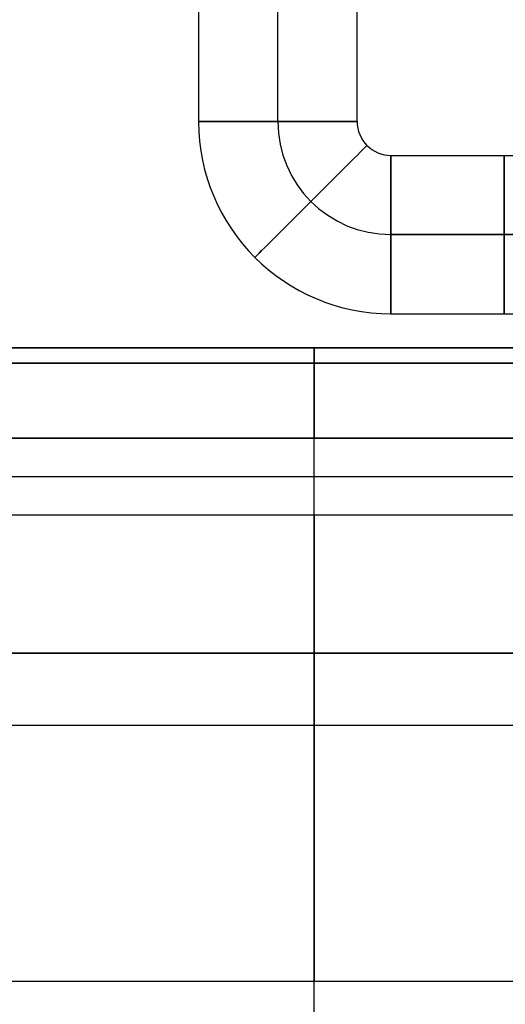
# Model space of a CAD drawing. Extents: x -33 to 118, y -45 to 98.
# Tile 11 of 28: x 43 to 64, y 14 to 57. Entities that reach past the tile are written whole.
import ezdxf

# ---------------------------------------------------------------- set-up
doc = ezdxf.new("R2010")
doc.units = 0
doc.layers.add('DEFAULT', color=7, linetype='CONTINUOUS')

msp = doc.modelspace()

# ---------------------------------------------------------------- linework, layer by layer
at = {"layer": 'DEFAULT'}
for p, q in [((50.724, 87.652, 2.727), (50.724, 52.652, 2.727)), ((54.224, 52.652, 6.227), (54.224, 87.652, 6.227)), ((54.224, 52.652, -0.773), (54.224, 87.652, -0.773)), ((57.724, 52.652, 2.727), (57.724, 87.652, 2.727)), ((59.224, 51.152, 2.727), (69.224, 51.152, 2.727)), ((59.224, 47.652, 6.227), (69.224, 47.652, 6.227)), ((69.224, 47.652, -0.773), (59.224, 47.652, -0.773)), ((59.224, 44.152, 2.727), (69.224, 44.152, 2.727)), ((94.324, 42.652, -17.273), (17.324, 42.652, -17.273)), ((17.324, 42.652, 22.727), (94.324, 42.652, 22.727)), ((84.324, 42.652, 2.727), (17.324, 42.652, 2.727)), ((55.824, 42.652, -17.273), (55.824, 42.652, 22.727)), ((94.324, 41.963, -21.408), (17.324, 41.963, -21.408)), ((17.324, 41.963, 26.862), (94.324, 41.963, 26.862)), ((94.324, 38.652, -23.773), (17.324, 38.652, -23.773)), ((17.324, 38.652, 29.227), (94.324, 38.652, 29.227)), ((55.824, 35.252, -23.773), (55.824, 38.652, -23.773)), ((55.824, 35.252, 29.227), (55.824, 38.652, 29.227)), ((17.324, 36.952, -23.773), (94.324, 36.952, -23.773)), ((17.324, 36.952, 29.227), (94.324, 36.952, 29.227)), ((94.324, 35.252, -23.773), (17.324, 35.252, -23.773)), ((94.324, 35.252, 29.227), (17.324, 35.252, 29.227)), ((17.324, 29.152, -33.273), (94.324, 29.152, -33.273)), ((17.324, 29.152, -29.873), (94.324, 29.152, -29.873)), ((94.324, 29.152, 35.327), (17.324, 29.152, 35.327)), ((94.324, 29.152, 38.727), (17.324, 29.152, 38.727)), ((17.324, 29.152, -31.573), (94.324, 29.152, -31.573)), ((17.324, 29.152, 37.027), (94.324, 29.152, 37.027)), ((55.824, 29.152, -33.273), (55.824, 29.152, -29.873)), ((55.824, 29.152, 38.727), (55.824, 29.152, 35.327)), ((17.324, 25.97, -36.758), (94.324, 25.97, -36.758)), ((17.324, 25.97, 42.213), (94.324, 25.97, 42.213)), ((17.324, 14.652, -37.273), (94.324, 14.652, -37.273)), ((17.324, 14.652, 42.727), (94.324, 14.652, 42.727)), ((55.824, -9.348, -37.273), (55.824, 14.652, -37.273)), ((55.824, -9.348, 42.727), (55.824, 14.652, 42.727))]:
    msp.add_line(p, q, dxfattribs=at)
for centre, radius in [((59.224, 52.652, 2.727), 8.5), ((59.224, 52.652, 6.227), 5), ((59.224, 52.652, -0.773), 5), ((59.224, 52.652, 2.727), 1.5)]:
    msp.add_arc(centre, radius, 180, 270, dxfattribs=at)
at = {"layer": 'DEFAULT', "extrusion": (-3.04518e-14, 1, 2.03012e-15)}
msp.add_arc((-54.224, 2.727, 52.652), 3.5, 0, 180, dxfattribs=at)
at = {"layer": 'DEFAULT', "extrusion": (-3.14669e-14, 1, -1.72526e-30)}
msp.add_arc((-54.224, 2.727, 52.652), 3.5, 180, 0, dxfattribs=at)
at = {"layer": 'DEFAULT', "extrusion": (0.707107, -0.707107, -2.17513e-15)}
msp.add_arc((74.108, 2.727, 4.647), 3.5, 0, 180, dxfattribs=at)
at = {"layer": 'DEFAULT', "extrusion": (0.707107, -0.707107, 7.25044e-16)}
msp.add_arc((74.108, 2.727, 4.647), 3.5, 180, 0, dxfattribs=at)
at = {"layer": 'DEFAULT', "extrusion": (1, 2.03012e-14, -4.06024e-15)}
msp.add_arc((47.652, 2.727, 59.224), 3.5, 0, 90, dxfattribs=at)
at = {"layer": 'DEFAULT', "extrusion": (1, 1.21807e-14, 1.6241e-14)}
msp.add_arc((47.652, 2.727, 59.224), 3.5, 270, 0, dxfattribs=at)
at = {"layer": 'DEFAULT', "extrusion": (1, 0, 7.10543e-15)}
for start, end in [(270, 90), (90, 270)]:
    msp.add_arc((47.652, 2.727, 64.224), 3.5, start, end, dxfattribs=at)
at = {"layer": 'DEFAULT', "extrusion": (1, 1.82711e-14, 1.42109e-14)}
msp.add_arc((47.652, 2.727, 59.224), 3.5, 90, 180, dxfattribs=at)
at = {"layer": 'DEFAULT', "extrusion": (1, 2.03012e-14, -8.12049e-15)}
msp.add_arc((47.652, 2.727, 59.224), 3.5, 180, 270, dxfattribs=at)
at = {"layer": 'DEFAULT', "extrusion": (1, 0, 0)}
for centre, radius, start, end in [((29.902, -17.273, 55.824), 12.75, 341.0754, 0), ((29.902, 22.727, 55.824), 12.75, 0, 18.9246), ((38.652, -20.273, 55.824), 3.5, 270, 341.0754), ((38.652, 25.727, 55.824), 3.5, 18.9246, 90), ((35.252, -29.873, 55.824), 6.1, 90, 180), ((35.252, 35.327, 55.824), 6.1, 180, 270), ((25.652, -33.273, 55.824), 3.5, 275.2051, 0), ((25.652, 38.727, 55.824), 3.5, 0, 84.7949), ((14.652, 87.477, 55.824), 124.75, 270, 275.20512), ((14.652, -82.023, 55.824), 124.75, 84.79488, 90)]:
    msp.add_arc(centre, radius, start, end, dxfattribs=at)

doc.saveas('drawing.dxf')
